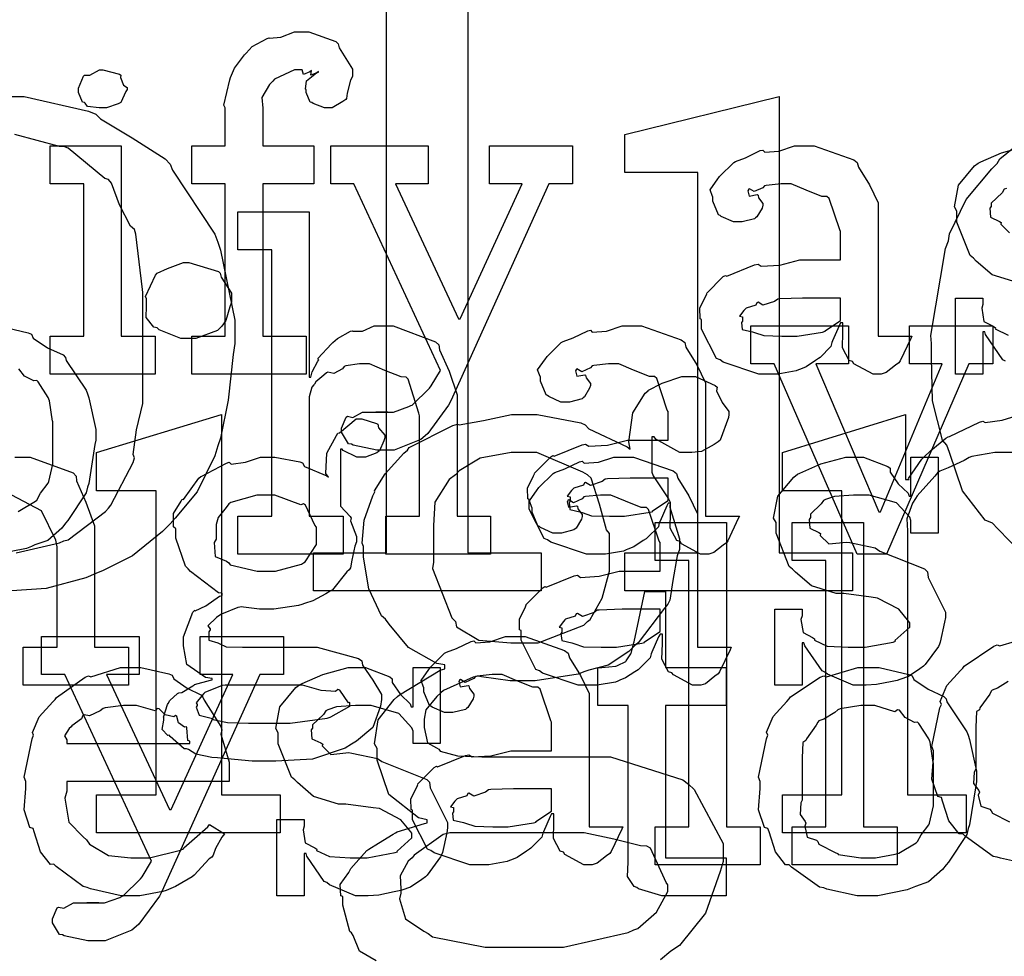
# Model space of a CAD drawing. Extents: x 0 to 8.5, y 0 to 11.
# Tile 92 of 256: x 4.674 to 5.033, y 3.407 to 3.749. Entities that reach past the tile are written whole.
import ezdxf

# ---------------------------------------------------------------- set-up
doc = ezdxf.new("R2010")
doc.units = 0
doc.layers.get('0').update_dxf_attribs({"linetype": 'CONTINUOUS'})

msp = doc.modelspace()

# ---------------------------------------------------------------- linework, layer by layer
at = {"color": 0}
for points in [[(4.78097, 3.55453), (4.80767, 3.55453), (4.80767, 3.77675), (4.78097, 3.77675), (4.78097, 3.79064), (4.8374, 3.80453), (4.8374, 3.55453), (4.8641, 3.55453), (4.8641, 3.54064), (4.78097, 3.54064), (4.78097, 3.55453)], [(4.7366, 3.63368), (4.74875, 3.63368), (4.74875, 3.68924), (4.7366, 3.68924), (4.7366, 3.70313), (4.74875, 3.70313), (4.74875, 3.71701), (4.74826, 3.71804), (4.75038, 3.72726), (4.75071, 3.72808), (4.75071, 3.72808), (4.75217, 3.73156), (4.75575, 3.73639), (4.75635, 3.73699), (4.75635, 3.73699), (4.75857, 3.73947), (4.764, 3.74229), (4.76481, 3.74262), (4.76486, 3.74246), (4.76899, 3.74278), (4.77399, 3.74479), (4.77567, 3.74479), (4.77924, 3.74479), (4.78911, 3.74121), (4.78999, 3.74046), (4.79036, 3.73899), (4.79519, 3.73118), (4.79519, 3.72851), (4.79449, 3.72711), (4.79324, 3.72239), (4.79308, 3.72049), (4.79281, 3.72006), (4.79172, 3.71929), (4.78782, 3.71701), (4.78651, 3.71701), (4.785, 3.71701), (4.78082, 3.71864), (4.78043, 3.71897), (4.77974, 3.71907), (4.77826, 3.7226), (4.77826, 3.72374), (4.77806, 3.72385), (4.77843, 3.72689), (4.78207, 3.72982), (4.78282, 3.73004), (4.78282, 3.73025), (4.78222, 3.72982), (4.78006, 3.72894), (4.78022, 3.73068), (4.78022, 3.73068), (4.77968, 3.73014), (4.77735, 3.72917), (4.77686, 3.7309), (4.77675, 3.7309), (4.77408, 3.7309), (4.76671, 3.72749), (4.76611, 3.72678), (4.76486, 3.72553), (4.76215, 3.72081), (4.76243, 3.71685), (4.76243, 3.7155), (4.76243, 3.70313), (4.78108, 3.70313), (4.78108, 3.68924), (4.76243, 3.68924), (4.76243, 3.63368), (4.77826, 3.63368), (4.77826, 3.61979), (4.7366, 3.61979), (4.7366, 3.63368)], [(4.70404, 3.71701), (4.70264, 3.71701), (4.69846, 3.7175), (4.69764, 3.71869), (4.69732, 3.71897), (4.69656, 3.71913), (4.69515, 3.7226), (4.69515, 3.72374), (4.69515, 3.72418), (4.69515, 3.72418), (4.69694, 3.72863), (4.69732, 3.72894), (4.69732, 3.72894), (4.69928, 3.72894), (4.70285, 3.7309), (4.70404, 3.7309), (4.70404, 3.7309), (4.71018, 3.72928), (4.71056, 3.72894), (4.71044, 3.72808), (4.71153, 3.72526), (4.71294, 3.72444), (4.71294, 3.72418), (4.71294, 3.72374), (4.7124, 3.72299), (4.71121, 3.72032), (4.71078, 3.71918), (4.71056, 3.71897), (4.70964, 3.71847), (4.7054, 3.71701), (4.70404, 3.71701)], [(4.89469, 3.55453), (4.92139, 3.55453), (4.92139, 3.69342), (4.89469, 3.69342), (4.89469, 3.70731), (4.95111, 3.72119), (4.95111, 3.55453), (4.97781, 3.55453), (4.97781, 3.54064), (4.89469, 3.54064), (4.89469, 3.55453)], [(4.68474, 3.63368), (4.6971, 3.63368), (4.6971, 3.68924), (4.68474, 3.68924), (4.68474, 3.70313), (4.71078, 3.70313), (4.71078, 3.63368), (4.72314, 3.63368), (4.72314, 3.61979), (4.68474, 3.61979), (4.68474, 3.63368)], [(4.80724, 3.59201), (4.80414, 3.59201), (4.79551, 3.59386), (4.79486, 3.59418), (4.79372, 3.59435), (4.79118, 3.59864), (4.79118, 3.60004), (4.79118, 3.60004), (4.79297, 3.60411), (4.79335, 3.60439), (4.79335, 3.60439), (4.79536, 3.604), (4.79889, 3.6059), (4.80007, 3.6059), (4.80007, 3.6059), (4.80447, 3.6059), (4.80593, 3.6059), (4.80593, 3.6059), (4.80811, 3.6059), (4.80811, 3.6059), (4.80772, 3.6059), (4.80686, 3.6059), (4.80658, 3.6059), (4.80588, 3.6059), (4.80425, 3.6059), (4.80376, 3.6059), (4.80485, 3.6059), (4.80729, 3.6059), (4.80811, 3.6059), (4.81022, 3.6059), (4.81586, 3.60792), (4.81657, 3.60829), (4.81706, 3.60846), (4.8234, 3.61464), (4.82394, 3.61546), (4.82742, 3.6211), (4.79574, 3.68924), (4.78728, 3.68924), (4.78728, 3.70313), (4.82286, 3.70313), (4.82286, 3.68924), (4.81093, 3.68924), (4.83393, 3.63997), (4.83458, 3.63997), (4.85715, 3.68924), (4.84521, 3.68924), (4.84521, 3.70313), (4.8756, 3.70313), (4.8756, 3.68924), (4.86692, 3.68924), (4.83111, 3.61003), (4.83029, 3.6084), (4.82275, 3.5981), (4.82178, 3.59722), (4.82021, 3.59592), (4.81044, 3.59201), (4.80724, 3.59201)], [(4.94835, 3.61979), (4.94363, 3.61979), (4.93061, 3.62414), (4.92947, 3.625), (4.92822, 3.62549), (4.92275, 3.63624), (4.92275, 3.63976), (4.92219, 3.64003), (4.92215, 3.64393), (4.92437, 3.64844), (4.92469, 3.64908), (4.92458, 3.64919), (4.93067, 3.65539), (4.93143, 3.65582), (4.93192, 3.6556), (4.94211, 3.65972), (4.94336, 3.65994), (4.9445, 3.65918), (4.95133, 3.65956), (4.95865, 3.66146), (4.96115, 3.66146), (4.97353, 3.66146), (4.97353, 3.67188), (4.97319, 3.67242), (4.96935, 3.68397), (4.96853, 3.68468), (4.96669, 3.68468), (4.96089, 3.68696), (4.95551, 3.68924), (4.95378, 3.68924), (4.95176, 3.68924), (4.94635, 3.68869), (4.94575, 3.68858), (4.9451, 3.68782), (4.94194, 3.68642), (4.94021, 3.68744), (4.93989, 3.68728), (4.93989, 3.68707), (4.93961, 3.68674), (4.94015, 3.68479), (4.94303, 3.68533), (4.94336, 3.68511), (4.94353, 3.68419), (4.9451, 3.68213), (4.9451, 3.68143), (4.94482, 3.68044), (4.94293, 3.67719), (4.94249, 3.67686), (4.94206, 3.67649), (4.9375, 3.67535), (4.93599, 3.67535), (4.93435, 3.67535), (4.9299, 3.67736), (4.92947, 3.67774), (4.92893, 3.67796), (4.92686, 3.683), (4.92686, 3.68468), (4.92671, 3.68468), (4.92583, 3.68712), (4.92865, 3.69108), (4.92904, 3.69162), (4.92931, 3.692), (4.93446, 3.69706), (4.93511, 3.69749), (4.93511, 3.69743), (4.93881, 3.69879), (4.94412, 3.70139), (4.9451, 3.70161), (4.94581, 3.70085), (4.95101, 3.70122), (4.95665, 3.70313), (4.95856, 3.70313), (4.96382, 3.70313), (4.97831, 3.69808), (4.9796, 3.69706), (4.98004, 3.69542), (4.98406, 3.68892), (4.98719, 3.68235), (4.98719, 3.68012), (4.98719, 3.63368), (4.99957, 3.63368), (4.99914, 3.63276), (4.99528, 3.62462), (4.99479, 3.62392), (4.9936, 3.6231), (4.99018, 3.62033), (4.98839, 3.61979), (4.98785, 3.61979), (4.98535, 3.61979), (4.9784, 3.62358), (4.97786, 3.62435), (4.97667, 3.62472), (4.97424, 3.62935), (4.97439, 3.63504), (4.97439, 3.63693), (4.97439, 3.63846), (4.97353, 3.63846), (4.97299, 3.63747), (4.9706, 3.63189), (4.97026, 3.63129), (4.96994, 3.62983), (4.96599, 3.62587), (4.9655, 3.62543), (4.96436, 3.62472), (4.96094, 3.6225), (4.95882, 3.62158), (4.95811, 3.62131), (4.95725, 3.62093), (4.95057, 3.61979), (4.94835, 3.61979)], [(4.75336, 3.56793), (4.76574, 3.56793), (4.76574, 3.66515), (4.75336, 3.66515), (4.75336, 3.67904), (4.7794, 3.67904), (4.7794, 3.61871), (4.78006, 3.61871), (4.78006, 3.61871), (4.78054, 3.62067), (4.78256, 3.62446), (4.78288, 3.625), (4.78261, 3.62549), (4.78754, 3.63086), (4.78808, 3.63129), (4.78808, 3.63129), (4.78976, 3.63282), (4.79454, 3.63542), (4.79525, 3.63564), (4.79531, 3.63542), (4.79883, 3.63542), (4.80311, 3.63737), (4.80458, 3.63737), (4.81011, 3.63737), (4.82557, 3.63162), (4.82671, 3.63043), (4.82699, 3.62869), (4.83051, 3.62082), (4.83344, 3.61225), (4.83344, 3.60938), (4.83344, 3.56793), (4.8456, 3.56793), (4.8456, 3.55404), (4.8074, 3.55404), (4.8074, 3.56793), (4.81976, 3.56793), (4.81976, 3.6046), (4.8195, 3.60547), (4.8156, 3.61794), (4.81478, 3.61871), (4.81299, 3.61876), (4.80707, 3.62115), (4.80143, 3.62349), (4.79958, 3.62349), (4.79775, 3.62349), (4.79281, 3.62278), (4.79221, 3.62261), (4.79156, 3.62175), (4.78842, 3.62007), (4.78618, 3.6205), (4.78569, 3.62022), (4.78472, 3.61942), (4.78179, 3.61697), (4.78131, 3.61615), (4.78114, 3.61589), (4.78033, 3.61496), (4.7794, 3.61143), (4.7794, 3.61025), (4.7794, 3.56793), (4.79178, 3.56793), (4.79178, 3.55404), (4.75336, 3.55404), (4.75336, 3.56793)], [(4.7354, 3.63276), (4.73253, 3.63276), (4.72456, 3.63601), (4.7239, 3.63667), (4.72271, 3.63693), (4.71983, 3.64046), (4.72, 3.64464), (4.72, 3.646), (4.72, 3.64729), (4.71957, 3.64817), (4.72325, 3.65597), (4.7239, 3.65663), (4.7239, 3.65663), (4.7276, 3.65831), (4.73346, 3.66054), (4.7354, 3.66054), (4.7354, 3.66054), (4.74625, 3.65728), (4.7469, 3.65663), (4.74724, 3.65517), (4.75103, 3.64931), (4.75103, 3.64729), (4.75103, 3.646), (4.75043, 3.64437), (4.74892, 3.63932), (4.74744, 3.63726), (4.7469, 3.63667), (4.74588, 3.63569), (4.73801, 3.63276), (4.7354, 3.63276)], [(4.95421, 3.63368), (4.95763, 3.63368), (4.9669, 3.63514), (4.96789, 3.63542), (4.96783, 3.63558), (4.97353, 3.63938), (4.97353, 3.64063), (4.97353, 3.64757), (4.96268, 3.64757), (4.95964, 3.64757), (4.95133, 3.64725), (4.95053, 3.64714), (4.94943, 3.64626), (4.94515, 3.64492), (4.94336, 3.646), (4.94293, 3.64583), (4.94254, 3.64501), (4.93901, 3.64388), (4.93881, 3.64367), (4.93821, 3.64307), (4.93664, 3.641), (4.93772, 3.64074), (4.93772, 3.64063), (4.93772, 3.63911), (4.93733, 3.63867), (4.93761, 3.63607), (4.94129, 3.63525), (4.94206, 3.63499), (4.94206, 3.63499), (4.94553, 3.63385), (4.95204, 3.63368), (4.95421, 3.63368)], [(4.88536, 3.55404), (4.88064, 3.55404), (4.86762, 3.55838), (4.86649, 3.55925), (4.86524, 3.55974), (4.85975, 3.57047), (4.85975, 3.574), (4.85921, 3.57428), (4.85915, 3.57818), (4.86139, 3.58268), (4.86171, 3.58333), (4.8616, 3.58344), (4.86768, 3.58963), (4.86843, 3.59006), (4.86893, 3.58985), (4.87912, 3.59397), (4.88037, 3.59418), (4.88151, 3.59343), (4.88835, 3.59381), (4.89567, 3.59571), (4.89817, 3.59571), (4.91054, 3.59571), (4.91054, 3.60612), (4.91021, 3.60667), (4.90636, 3.61822), (4.90554, 3.61893), (4.90369, 3.61893), (4.89789, 3.62121), (4.89253, 3.62349), (4.89079, 3.62349), (4.88878, 3.62349), (4.88336, 3.62294), (4.88276, 3.62283), (4.88211, 3.62207), (4.87896, 3.62067), (4.87722, 3.62169), (4.8769, 3.62153), (4.8769, 3.62131), (4.87663, 3.62099), (4.87717, 3.61903), (4.88004, 3.61957), (4.88037, 3.61936), (4.88053, 3.61843), (4.88211, 3.61637), (4.88211, 3.61567), (4.88183, 3.61469), (4.87993, 3.61143), (4.8795, 3.61111), (4.87907, 3.61074), (4.87451, 3.6096), (4.87299, 3.6096), (4.87136, 3.6096), (4.86692, 3.6116), (4.86649, 3.61199), (4.86594, 3.61219), (4.86388, 3.61724), (4.86388, 3.61893), (4.86372, 3.61893), (4.86285, 3.62136), (4.86567, 3.62532), (4.86604, 3.62587), (4.86632, 3.62625), (4.87147, 3.63129), (4.87213, 3.63172), (4.87213, 3.63167), (4.87582, 3.63303), (4.88113, 3.63564), (4.88211, 3.63585), (4.88282, 3.6351), (4.88803, 3.63547), (4.89367, 3.63737), (4.89556, 3.63737), (4.90082, 3.63737), (4.91531, 3.63232), (4.91661, 3.63129), (4.91704, 3.62967), (4.92106, 3.62315), (4.92421, 3.6166), (4.92421, 3.61436), (4.92421, 3.56793), (4.93658, 3.56793), (4.93614, 3.567), (4.93229, 3.55886), (4.93181, 3.55817), (4.93061, 3.55735), (4.92719, 3.55458), (4.9254, 3.55404), (4.92486, 3.55404), (4.92236, 3.55404), (4.91542, 3.55783), (4.91488, 3.5586), (4.91368, 3.55897), (4.91124, 3.56358), (4.9114, 3.56928), (4.9114, 3.57118), (4.9114, 3.57269), (4.91054, 3.57269), (4.91, 3.57172), (4.90761, 3.56614), (4.90728, 3.56554), (4.90696, 3.56407), (4.903, 3.56011), (4.9025, 3.55968), (4.90136, 3.55897), (4.89794, 3.55675), (4.89583, 3.55583), (4.89513, 3.55556), (4.89426, 3.55518), (4.88758, 3.55404), (4.88536, 3.55404)], [(4.94922, 3.62349), (4.94075, 3.62349), (4.94075, 3.63737), (4.97635, 3.63737), (4.97635, 3.62349), (4.96442, 3.62349), (4.98742, 3.56944), (4.98807, 3.56944), (5.01064, 3.62349), (4.99869, 3.62349), (4.99869, 3.63737), (5.02908, 3.63737), (5.02908, 3.62349), (5.0204, 3.62349), (4.99024, 3.55404), (4.9796, 3.55404), (4.94922, 3.62349)], [(4.70176, 3.4661), (4.72347, 3.4661), (4.72347, 3.57721), (4.70176, 3.57721), (4.70176, 3.5911), (4.74735, 3.60499), (4.74735, 3.4661), (4.76882, 3.4661), (4.76882, 3.45221), (4.70176, 3.45221), (4.70176, 3.4661)], [(4.76281, 3.4784), (4.75857, 3.4784), (4.74701, 3.47949), (4.74588, 3.47971), (4.74387, 3.47982), (4.73796, 3.48096), (4.73529, 3.48264), (4.7346, 3.48296), (4.73372, 3.48292), (4.72863, 3.48747), (4.72831, 3.48796), (4.72781, 3.48785), (4.72569, 3.48996), (4.72635, 3.49337), (4.72635, 3.49447), (4.72618, 3.49451), (4.7276, 3.49908), (4.72786, 3.49946), (4.72786, 3.49946), (4.72846, 3.50065), (4.73133, 3.5031), (4.73178, 3.50336), (4.73178, 3.50336), (4.73286, 3.50347), (4.73687, 3.50597), (4.73742, 3.50618), (4.73757, 3.5064), (4.74338, 3.50803), (4.74393, 3.50814), (4.74393, 3.50857), (4.74149, 3.50896), (4.73469, 3.51372), (4.73351, 3.52061), (4.73351, 3.52289), (4.73346, 3.52382), (4.73693, 3.53288), (4.73763, 3.53353), (4.73774, 3.53336), (4.74169, 3.53515), (4.74664, 3.53874), (4.74761, 3.53896), (4.74761, 3.53982), (4.74625, 3.53988), (4.736, 3.54775), (4.73525, 3.54872), (4.73426, 3.54969), (4.73068, 3.5599), (4.73068, 3.56326), (4.72987, 3.56401), (4.72982, 3.56885), (4.73264, 3.57335), (4.73307, 3.57411), (4.73346, 3.57394), (4.73904, 3.58182), (4.73981, 3.58236), (4.73996, 3.58242), (4.74924, 3.58729), (4.75022, 3.58757), (4.75092, 3.58692), (4.75613, 3.58757), (4.76161, 3.58951), (4.76346, 3.58951), (4.76682, 3.58951), (4.77593, 3.58772), (4.77692, 3.58735), (4.77767, 3.58604), (4.78581, 3.58268), (4.78646, 3.58214), (4.78549, 3.58344), (4.78581, 3.59088), (4.78933, 3.59739), (4.78993, 3.59819), (4.79042, 3.59836), (4.79656, 3.6034), (4.79861, 3.6034), (4.79861, 3.6034), (4.80404, 3.60178), (4.80447, 3.60146), (4.80474, 3.60021), (4.80707, 3.59744), (4.80707, 3.59646), (4.80669, 3.59538), (4.80507, 3.59179), (4.80469, 3.59147), (4.80414, 3.59099), (4.79997, 3.58951), (4.79861, 3.58951), (4.79682, 3.58951), (4.79183, 3.5919), (4.79144, 3.59233), (4.79081, 3.59233), (4.79081, 3.57281), (4.7909, 3.57156), (4.79438, 3.56776), (4.79471, 3.56717), (4.79449, 3.56619), (4.79665, 3.56044), (4.79665, 3.55849), (4.79606, 3.55692), (4.79497, 3.55181), (4.79449, 3.54904), (4.79406, 3.54829), (4.79318, 3.54753), (4.78787, 3.54101), (4.78711, 3.54047), (4.78554, 3.53956), (4.78076, 3.53694), (4.77767, 3.53603), (4.77669, 3.53569), (4.7755, 3.53526), (4.76644, 3.53396), (4.76346, 3.53396), (4.76129, 3.53396), (4.75543, 3.53472), (4.75478, 3.53483), (4.75336, 3.53461), (4.74735, 3.53217), (4.74675, 3.53179), (4.74561, 3.53093), (4.7424, 3.52789), (4.74328, 3.52675), (4.74328, 3.52636), (4.74274, 3.52572), (4.74278, 3.52257), (4.74599, 3.52165), (4.74653, 3.52138), (4.74653, 3.52138), (4.74908, 3.52024), (4.7551, 3.52007), (4.75717, 3.52007), (4.77692, 3.52007), (4.78233, 3.52007), (4.79742, 3.51594), (4.79861, 3.51508), (4.79893, 3.51351), (4.80268, 3.50797), (4.80578, 3.50276), (4.80578, 3.50097), (4.8055, 3.49858), (4.80263, 3.49078), (4.79671, 3.48574), (4.79492, 3.48469), (4.79258, 3.48313), (4.78065, 3.47922), (4.76725, 3.4784), (4.76281, 3.4784)], [(4.85699, 3.52165), (4.86301, 3.52165), (4.87972, 3.52815), (4.88108, 3.52946), (4.882, 3.53017), (4.88644, 3.53792), (4.88911, 3.54785), (4.88911, 3.55117), (4.88911, 3.56158), (4.88803, 3.56288), (4.88547, 3.57226), (4.88238, 3.58176), (4.88108, 3.58306), (4.87935, 3.58393), (4.86257, 3.5911), (4.85699, 3.5911), (4.85319, 3.5911), (4.84185, 3.58908), (4.83421, 3.58442), (4.8329, 3.58306), (4.83051, 3.58128), (4.82531, 3.57308), (4.82487, 3.56446), (4.82487, 3.56158), (4.82487, 3.55117), (4.82449, 3.54878), (4.83154, 3.53082), (4.8329, 3.52946), (4.83322, 3.5275), (4.84136, 3.52262), (4.85308, 3.52165), (4.85699, 3.52165)], [(4.88238, 3.50618), (4.87765, 3.50618), (4.86464, 3.51053), (4.8635, 3.51139), (4.86225, 3.51187), (4.85678, 3.52262), (4.85678, 3.52615), (4.85622, 3.52642), (4.85618, 3.53033), (4.8584, 3.53483), (4.85872, 3.53549), (4.85861, 3.5356), (4.86469, 3.54178), (4.86546, 3.54221), (4.86594, 3.54199), (4.87614, 3.54611), (4.87739, 3.54633), (4.87853, 3.54557), (4.88536, 3.54596), (4.89268, 3.54785), (4.89518, 3.54785), (4.90756, 3.54785), (4.90756, 3.55826), (4.90722, 3.55881), (4.90338, 3.57036), (4.90256, 3.57107), (4.90072, 3.57107), (4.89492, 3.57335), (4.88954, 3.57563), (4.88781, 3.57563), (4.88579, 3.57563), (4.88037, 3.57508), (4.87978, 3.57497), (4.87912, 3.57422), (4.87597, 3.57281), (4.87424, 3.57383), (4.87392, 3.57368), (4.87392, 3.57346), (4.87364, 3.57314), (4.87418, 3.57118), (4.87706, 3.57172), (4.87739, 3.5715), (4.87756, 3.57058), (4.87912, 3.56853), (4.87912, 3.56782), (4.87885, 3.56685), (4.87696, 3.56358), (4.87651, 3.56326), (4.87608, 3.56288), (4.87153, 3.56174), (4.87001, 3.56174), (4.86838, 3.56174), (4.86393, 3.56375), (4.8635, 3.56413), (4.86296, 3.56435), (4.86089, 3.56939), (4.86089, 3.57107), (4.86074, 3.57107), (4.85986, 3.57351), (4.86268, 3.57747), (4.86307, 3.57801), (4.86333, 3.5784), (4.86849, 3.58344), (4.86914, 3.58388), (4.86914, 3.58382), (4.87283, 3.58518), (4.87815, 3.58778), (4.87912, 3.588), (4.87983, 3.58724), (4.88504, 3.58762), (4.89068, 3.58951), (4.89258, 3.58951), (4.89785, 3.58951), (4.91233, 3.58447), (4.91363, 3.58344), (4.91407, 3.58182), (4.91808, 3.57531), (4.92122, 3.56874), (4.92122, 3.56651), (4.92122, 3.52007), (4.9336, 3.52007), (4.93317, 3.51915), (4.92931, 3.51101), (4.92882, 3.51031), (4.92763, 3.5095), (4.92421, 3.50672), (4.92242, 3.50618), (4.92188, 3.50618), (4.91938, 3.50618), (4.91243, 3.50999), (4.91189, 3.51074), (4.91069, 3.51112), (4.90826, 3.51574), (4.90842, 3.52143), (4.90842, 3.52333), (4.90842, 3.52485), (4.90756, 3.52485), (4.90701, 3.52387), (4.90462, 3.51828), (4.90429, 3.51768), (4.90397, 3.51622), (4.90001, 3.51226), (4.89953, 3.51183), (4.89839, 3.51112), (4.89497, 3.5089), (4.89285, 3.50797), (4.89214, 3.50771), (4.89128, 3.50732), (4.8846, 3.50618), (4.88238, 3.50618)], [(4.98161, 3.50618), (4.97814, 3.50618), (4.96869, 3.51019), (4.96772, 3.51096), (4.96674, 3.51139), (4.96044, 3.52061), (4.96013, 3.5216), (4.95947, 3.5216), (4.95947, 3.50618), (4.94949, 3.50618), (4.94949, 3.53396), (4.95947, 3.53396), (4.95947, 3.53157), (4.95904, 3.53022), (4.95979, 3.52544), (4.96326, 3.52365), (4.96403, 3.52311), (4.96392, 3.52268), (4.96864, 3.52046), (4.97624, 3.52007), (4.97879, 3.52007), (4.98247, 3.52007), (4.99268, 3.52192), (4.99354, 3.52225), (4.99338, 3.52246), (4.99875, 3.52735), (4.99875, 3.52897), (4.99843, 3.52946), (4.99474, 3.5339), (4.98699, 3.53797), (4.98465, 3.53831), (4.97467, 3.53961), (4.97194, 3.53961), (4.96283, 3.54243), (4.95703, 3.54747), (4.956, 3.5485), (4.95475, 3.54953), (4.94993, 3.56164), (4.94993, 3.56565), (4.94906, 3.56722), (4.95057, 3.57519), (4.95643, 3.58219), (4.95774, 3.58322), (4.95865, 3.58365), (4.96625, 3.58703), (4.97547, 3.58951), (4.97857, 3.58951), (4.98182, 3.58951), (4.99072, 3.5861), (4.9916, 3.58539), (4.9916, 3.58399), (4.99457, 3.57969), (4.99821, 3.57628), (4.99854, 3.57519), (4.99918, 3.57519), (4.99918, 3.58951), (5.00917, 3.58951), (5.00917, 3.56174), (4.99918, 3.56174), (4.99918, 3.56629), (4.99881, 3.56749), (4.99397, 3.57275), (4.98389, 3.57563), (4.98053, 3.57563), (4.97819, 3.57563), (4.97131, 3.57514), (4.96804, 3.574), (4.96729, 3.57368), (4.96647, 3.57238), (4.96251, 3.56863), (4.96251, 3.56739), (4.96203, 3.56674), (4.96224, 3.56347), (4.96556, 3.56196), (4.96619, 3.56153), (4.96599, 3.56087), (4.96918, 3.55778), (4.97569, 3.55843), (4.97683, 3.55826), (4.98617, 3.55632), (4.98785, 3.55518), (5.00418, 3.54867), (5.00526, 3.54764), (5.00549, 3.54551), (5.00885, 3.53874), (5.01178, 3.53288), (5.01178, 3.53093), (5.0115, 3.52919), (5.00993, 3.52192), (5.0096, 3.52115), (5.00922, 3.52035), (5.00439, 3.51372), (5.00375, 3.51313), (5.00244, 3.5121), (4.99826, 3.50933), (4.99511, 3.50825), (4.99419, 3.50792), (4.99229, 3.50754), (4.98665, 3.5064), (4.98286, 3.50618), (4.98161, 3.50618)], [(4.89122, 3.56793), (4.89464, 3.56793), (4.90392, 3.56939), (4.90489, 3.56967), (4.90483, 3.56982), (4.91054, 3.57362), (4.91054, 3.57487), (4.91054, 3.58182), (4.89968, 3.58182), (4.89665, 3.58182), (4.88835, 3.58149), (4.88753, 3.58138), (4.88644, 3.58051), (4.88217, 3.57915), (4.88037, 3.58024), (4.87993, 3.58008), (4.87956, 3.57926), (4.87603, 3.57813), (4.87582, 3.5779), (4.87522, 3.57731), (4.87364, 3.57525), (4.87472, 3.57497), (4.87472, 3.57487), (4.87472, 3.57335), (4.87435, 3.57292), (4.87462, 3.57032), (4.87831, 3.5695), (4.87907, 3.56922), (4.87907, 3.56922), (4.88254, 3.56808), (4.88906, 3.56793), (4.89122, 3.56793)], [(4.76367, 3.54785), (4.76708, 3.54785), (4.77658, 3.5504), (4.77735, 3.55089), (4.77789, 3.55122), (4.78212, 3.55751), (4.78212, 3.55957), (4.78212, 3.56392), (4.78147, 3.56467), (4.7781, 3.57189), (4.77735, 3.57238), (4.77636, 3.57206), (4.76682, 3.57563), (4.76367, 3.57563), (4.76025, 3.57563), (4.75076, 3.57292), (4.75, 3.57238), (4.74908, 3.57113), (4.74615, 3.56743), (4.74544, 3.56483), (4.74544, 3.56392), (4.74544, 3.55957), (4.74474, 3.55832), (4.74501, 3.55322), (4.74924, 3.55143), (4.75, 3.55089), (4.75049, 3.55012), (4.76036, 3.54785), (4.76367, 3.54785)], [(4.90576, 3.45449), (4.91813, 3.45449), (4.91813, 3.55171), (4.90576, 3.55171), (4.90576, 3.5656), (4.93181, 3.5656), (4.93181, 3.45449), (4.94417, 3.45449), (4.94417, 3.4406), (4.90576, 3.4406), (4.90576, 3.45449)], [(4.95578, 3.45449), (4.96815, 3.45449), (4.96815, 3.55171), (4.95578, 3.55171), (4.95578, 3.5656), (4.98182, 3.5656), (4.98182, 3.45449), (4.99419, 3.45449), (4.99419, 3.4406), (4.95578, 3.4406), (4.95578, 3.45449)], [(4.91129, 3.42931), (4.90826, 3.42931), (4.89968, 3.43186), (4.89914, 3.43235), (4.89811, 3.43261), (4.89572, 3.43631), (4.89589, 3.44151), (4.89589, 3.44319), (4.89589, 3.49875), (4.88482, 3.49875), (4.88482, 3.51264), (4.88633, 3.51264), (4.88633, 3.51264), (4.89144, 3.51318), (4.89176, 3.51329), (4.89208, 3.51335), (4.89501, 3.51486), (4.89524, 3.51503), (4.89524, 3.51503), (4.89686, 3.51758), (4.89697, 3.51785), (4.89697, 3.51785), (4.89794, 3.5216), (4.89806, 3.52197), (4.90196, 3.54042), (4.90956, 3.54042), (4.90956, 3.51264), (4.93169, 3.51264), (4.93169, 3.49875), (4.90956, 3.49875), (4.90956, 3.44319), (4.93169, 3.44319), (4.93169, 3.42931), (4.93072, 3.42931), (4.9285, 3.42931), (4.92779, 3.42931), (4.92654, 3.42931), (4.92372, 3.42931), (4.92279, 3.42931), (4.92139, 3.42931), (4.91818, 3.42931), (4.91715, 3.42931), (4.91569, 3.42931), (4.91238, 3.42931), (4.91129, 3.42931)], [(4.88824, 3.52007), (4.89165, 3.52007), (4.90093, 3.52154), (4.90192, 3.52181), (4.90186, 3.52197), (4.90756, 3.52576), (4.90756, 3.52701), (4.90756, 3.53396), (4.89671, 3.53396), (4.89367, 3.53396), (4.88536, 3.53364), (4.88456, 3.53353), (4.88346, 3.53267), (4.87918, 3.53131), (4.87739, 3.53239), (4.87696, 3.53222), (4.87657, 3.53142), (4.87304, 3.53028), (4.87283, 3.53006), (4.87224, 3.52946), (4.87067, 3.5274), (4.87175, 3.52713), (4.87175, 3.52701), (4.87175, 3.5255), (4.87136, 3.52507), (4.87164, 3.52246), (4.87532, 3.52165), (4.87608, 3.52138), (4.87608, 3.52138), (4.87956, 3.52024), (4.88607, 3.52007), (4.88824, 3.52007)], [(4.70167, 3.41282), (4.69857, 3.41282), (4.68994, 3.41465), (4.68929, 3.41499), (4.68815, 3.41515), (4.6856, 3.41943), (4.6856, 3.42085), (4.6856, 3.42085), (4.68739, 3.42492), (4.68778, 3.42518), (4.68778, 3.42518), (4.68978, 3.42481), (4.69331, 3.42671), (4.6945, 3.42671), (4.6945, 3.42671), (4.69889, 3.42671), (4.70036, 3.42671), (4.70036, 3.42671), (4.70253, 3.42671), (4.70253, 3.42671), (4.70215, 3.42671), (4.70128, 3.42671), (4.70101, 3.42671), (4.70031, 3.42671), (4.69868, 3.42671), (4.69819, 3.42671), (4.69928, 3.42671), (4.70171, 3.42671), (4.70253, 3.42671), (4.70464, 3.42671), (4.71029, 3.42871), (4.71099, 3.4291), (4.71149, 3.42925), (4.71783, 3.43544), (4.71837, 3.43625), (4.72185, 3.44189), (4.69015, 3.51004), (4.68169, 3.51004), (4.68169, 3.52393), (4.71729, 3.52393), (4.71729, 3.51004), (4.70535, 3.51004), (4.72835, 3.46078), (4.729, 3.46078), (4.75157, 3.51004), (4.73964, 3.51004), (4.73964, 3.52393), (4.77001, 3.52393), (4.77001, 3.51004), (4.76133, 3.51004), (4.72553, 3.43083), (4.72472, 3.42919), (4.71718, 3.41889), (4.71619, 3.41803), (4.71463, 3.41672), (4.70486, 3.41282), (4.70167, 3.41282)], [(4.84278, 3.4406), (4.83806, 3.4406), (4.82503, 3.44493), (4.82389, 3.44581), (4.82264, 3.44629), (4.81717, 3.45703), (4.81717, 3.46056), (4.81662, 3.46083), (4.81657, 3.46474), (4.81879, 3.46924), (4.81912, 3.46989), (4.81901, 3.47), (4.82508, 3.47618), (4.82585, 3.47661), (4.82633, 3.4764), (4.83653, 3.48053), (4.83778, 3.48074), (4.83892, 3.47999), (4.84576, 3.48036), (4.85308, 3.48226), (4.85558, 3.48226), (4.86794, 3.48226), (4.86794, 3.49268), (4.86762, 3.49322), (4.86376, 3.50478), (4.86296, 3.50549), (4.86111, 3.50549), (4.85531, 3.50776), (4.84993, 3.51004), (4.84819, 3.51004), (4.84619, 3.51004), (4.84076, 3.5095), (4.84017, 3.50939), (4.83951, 3.50863), (4.83637, 3.50722), (4.83464, 3.50825), (4.83431, 3.50808), (4.83431, 3.50786), (4.83404, 3.50754), (4.83458, 3.50558), (4.83746, 3.50612), (4.83778, 3.50592), (4.83794, 3.50499), (4.83951, 3.50293), (4.83951, 3.50222), (4.83925, 3.50125), (4.83735, 3.49799), (4.83692, 3.49767), (4.83649, 3.49729), (4.83192, 3.49615), (4.8304, 3.49615), (4.82878, 3.49615), (4.82433, 3.49815), (4.82389, 3.49854), (4.82335, 3.49875), (4.82129, 3.50379), (4.82129, 3.50549), (4.82113, 3.50549), (4.82026, 3.50792), (4.82308, 3.51187), (4.82346, 3.51243), (4.82374, 3.51281), (4.82889, 3.51785), (4.82954, 3.51828), (4.82954, 3.51824), (4.83322, 3.51958), (4.83854, 3.52219), (4.83951, 3.5224), (4.84022, 3.52165), (4.84543, 3.52203), (4.85107, 3.52393), (4.85297, 3.52393), (4.85824, 3.52393), (4.87272, 3.51887), (4.87403, 3.51785), (4.87446, 3.51622), (4.87847, 3.50971), (4.88162, 3.50315), (4.88162, 3.50092), (4.88162, 3.45449), (4.89399, 3.45449), (4.89356, 3.45356), (4.88971, 3.44542), (4.88921, 3.44472), (4.88803, 3.4439), (4.8846, 3.44114), (4.88282, 3.4406), (4.88226, 3.4406), (4.87978, 3.4406), (4.87283, 3.44439), (4.87229, 3.44515), (4.8711, 3.44553), (4.86865, 3.45014), (4.86882, 3.45583), (4.86882, 3.45774), (4.86882, 3.45925), (4.86794, 3.45925), (4.8674, 3.45828), (4.86501, 3.45269), (4.86469, 3.4521), (4.86436, 3.45063), (4.8604, 3.44667), (4.85992, 3.44624), (4.85878, 3.44553), (4.85536, 3.44331), (4.85325, 3.44239), (4.85254, 3.44211), (4.85167, 3.44174), (4.845, 3.4406), (4.84278, 3.4406)], [(4.71479, 3.42931), (4.71067, 3.42931), (4.69949, 3.43186), (4.69829, 3.43235), (4.69689, 3.43261), (4.68696, 3.43994), (4.68614, 3.44081), (4.68494, 3.44075), (4.68121, 3.44536), (4.67899, 3.45258), (4.67854, 3.45383), (4.67731, 3.45421), (4.67529, 3.46072), (4.67594, 3.46843), (4.67594, 3.47097), (4.67529, 3.47254), (4.67828, 3.48665), (4.67876, 3.4879), (4.67833, 3.48893), (4.68078, 3.49457), (4.68571, 3.50006), (4.68658, 3.50092), (4.68707, 3.50168), (4.69754, 3.50911), (4.69874, 3.5096), (4.69971, 3.50922), (4.7105, 3.51264), (4.71414, 3.51264), (4.71793, 3.51264), (4.72819, 3.51031), (4.72933, 3.50982), (4.72999, 3.50846), (4.73481, 3.50504), (4.73986, 3.50265), (4.74061, 3.50179), (4.7411, 3.50071), (4.74713, 3.49104), (4.74756, 3.48986), (4.74718, 3.48828), (4.75017, 3.47808), (4.75017, 3.47467), (4.75017, 3.47097), (4.69092, 3.47097), (4.69092, 3.4675), (4.69021, 3.4649), (4.69157, 3.45611), (4.69689, 3.45079), (4.69808, 3.44971), (4.69911, 3.44808), (4.70611, 3.44401), (4.71425, 3.44319), (4.71696, 3.44319), (4.72108, 3.44319), (4.73242, 3.4459), (4.73346, 3.44646), (4.73367, 3.44678), (4.7424, 3.45449), (4.743, 3.45535), (4.74843, 3.45188), (4.74744, 3.45068), (4.74517, 3.4465), (4.74431, 3.44407), (4.74387, 3.44342), (4.74289, 3.44271), (4.73742, 3.43679), (4.73671, 3.43625), (4.73519, 3.43533), (4.73063, 3.43261), (4.72803, 3.43158), (4.72715, 3.43126), (4.72597, 3.43078), (4.71756, 3.42931), (4.71479, 3.42931)], [(4.79975, 3.42931), (4.79628, 3.42931), (4.78683, 3.43332), (4.78586, 3.43408), (4.78489, 3.43451), (4.7786, 3.44374), (4.77826, 3.44472), (4.77761, 3.44472), (4.77761, 3.42931), (4.76764, 3.42931), (4.76764, 3.45708), (4.77761, 3.45708), (4.77761, 3.45469), (4.77718, 3.45335), (4.77794, 3.44857), (4.78142, 3.44678), (4.78217, 3.44624), (4.78207, 3.44581), (4.78678, 3.44358), (4.79438, 3.44319), (4.79693, 3.44319), (4.80062, 3.44319), (4.81082, 3.44504), (4.81168, 3.44536), (4.81153, 3.44558), (4.81689, 3.45047), (4.81689, 3.4521), (4.81657, 3.45258), (4.81288, 3.45703), (4.80512, 3.4611), (4.80279, 3.46143), (4.79281, 3.46272), (4.7901, 3.46272), (4.78097, 3.46556), (4.77518, 3.4706), (4.77414, 3.47163), (4.77289, 3.47265), (4.76807, 3.48475), (4.76807, 3.48876), (4.76719, 3.49035), (4.76872, 3.49832), (4.77458, 3.50532), (4.77588, 3.50635), (4.77681, 3.50678), (4.7844, 3.51014), (4.79362, 3.51264), (4.79671, 3.51264), (4.79997, 3.51264), (4.80886, 3.50922), (4.80974, 3.50851), (4.80974, 3.50711), (4.81272, 3.50282), (4.81635, 3.4994), (4.81668, 3.49832), (4.81733, 3.49832), (4.81733, 3.51264), (4.82731, 3.51264), (4.82731, 3.48486), (4.81733, 3.48486), (4.81733, 3.48942), (4.81694, 3.49061), (4.81212, 3.49588), (4.80203, 3.49875), (4.79867, 3.49875), (4.79633, 3.49875), (4.78944, 3.49826), (4.78618, 3.49713), (4.78543, 3.49681), (4.78461, 3.4955), (4.78065, 3.49175), (4.78065, 3.4905), (4.78017, 3.48986), (4.78039, 3.4866), (4.78369, 3.48508), (4.78435, 3.48465), (4.78413, 3.484), (4.78733, 3.4809), (4.79383, 3.48156), (4.79497, 3.48139), (4.80431, 3.47944), (4.80599, 3.47831), (4.82232, 3.47179), (4.8234, 3.47076), (4.82362, 3.46864), (4.82699, 3.46186), (4.82992, 3.456), (4.82992, 3.45404), (4.82964, 3.45231), (4.82807, 3.44504), (4.82775, 3.44428), (4.82736, 3.44347), (4.82254, 3.43685), (4.82189, 3.43625), (4.82058, 3.43522), (4.8164, 3.43246), (4.81326, 3.43138), (4.81233, 3.43104), (4.81044, 3.43067), (4.80479, 3.42953), (4.801, 3.42931), (4.79975, 3.42931)], [(4.98361, 3.42931), (4.97954, 3.42931), (4.96853, 3.43169), (4.96733, 3.43213), (4.96582, 3.4324), (4.95562, 3.43972), (4.95475, 3.4406), (4.95344, 3.4406), (4.94971, 3.44532), (4.94738, 3.45258), (4.94694, 3.45383), (4.94569, 3.45421), (4.94347, 3.46061), (4.94412, 3.46843), (4.94412, 3.47097), (4.94347, 3.47254), (4.94646, 3.48665), (4.94694, 3.4879), (4.9465, 3.48899), (4.94894, 3.49474), (4.95389, 3.50028), (4.95475, 3.50114), (4.95524, 3.5019), (4.9661, 3.50917), (4.96733, 3.5096), (4.96832, 3.50922), (4.97976, 3.51264), (4.98361, 3.51264), (4.98763, 3.51264), (4.99843, 3.51014), (4.99968, 3.5096), (5.00028, 3.50825), (5.00549, 3.50472), (5.01118, 3.50211), (5.01204, 3.50114), (5.01237, 3.50006), (5.01958, 3.48921), (5.02007, 3.4879), (5.02056, 3.48639), (5.02311, 3.47483), (5.02311, 3.47097), (5.02285, 3.4694), (5.02056, 3.45514), (5.02007, 3.45383), (5.01958, 3.45171), (5.01292, 3.44157), (5.01204, 3.4406), (5.01074, 3.43886), (5.00564, 3.43435), (5.00087, 3.43267), (4.99968, 3.43213), (4.99778, 3.43143), (4.98714, 3.42931), (4.98361, 3.42931)], [(4.7385, 3.49881), (4.73817, 3.49815), (4.73921, 3.49522), (4.74317, 3.49431), (4.74414, 3.49403), (4.74419, 3.4936), (4.74957, 3.49251), (4.75722, 3.49229), (4.75976, 3.49229), (4.76758, 3.49229), (4.77246, 3.49229), (4.78592, 3.49414), (4.78711, 3.49447), (4.78728, 3.49463), (4.79428, 3.49858), (4.79428, 3.49989), (4.79378, 3.49978), (4.79064, 3.50439), (4.78993, 3.50467), (4.78907, 3.5039), (4.78375, 3.50429), (4.77696, 3.50618), (4.77474, 3.50618), (4.74869, 3.50618), (4.74761, 3.50603), (4.74126, 3.50347), (4.74089, 3.50315), (4.74018, 3.50233), (4.73807, 3.49978), (4.7385, 3.49908), (4.7385, 3.49881)], [(4.69092, 3.48486), (4.73583, 3.48486), (4.73583, 3.48574), (4.73508, 3.486), (4.73475, 3.49056), (4.73454, 3.49094), (4.73383, 3.49089), (4.73167, 3.4924), (4.73107, 3.49479), (4.73063, 3.49507), (4.72993, 3.49468), (4.72678, 3.49533), (4.72456, 3.49756), (4.7239, 3.49767), (4.72319, 3.49681), (4.71636, 3.49875), (4.71414, 3.49875), (4.71164, 3.49875), (4.70486, 3.49789), (4.70415, 3.49767), (4.70307, 3.49681), (4.69911, 3.49501), (4.69721, 3.49533), (4.69678, 3.49507), (4.69624, 3.49393), (4.69265, 3.49137), (4.69243, 3.49094), (4.69168, 3.49035), (4.69, 3.48768), (4.69092, 3.48622), (4.69092, 3.48574), (4.69092, 3.48486)], [(4.98361, 3.44319), (4.98628, 3.44319), (4.99349, 3.4445), (4.99425, 3.44472), (4.99479, 3.44488), (5.00114, 3.44862), (5.00163, 3.44906), (5.00163, 3.44906), (5.00299, 3.45156), (5.00575, 3.45518), (5.00597, 3.45578), (5.00597, 3.45578), (5.00749, 3.46212), (5.00749, 3.46425), (5.00749, 3.47771), (5.00732, 3.47792), (5.00618, 3.48535), (5.00597, 3.48594), (5.00575, 3.48654), (5.00211, 3.49224), (5.00163, 3.49268), (5.00054, 3.49257), (4.99713, 3.49436), (4.99501, 3.49701), (4.99425, 3.49724), (4.99328, 3.49647), (4.986, 3.49875), (4.98361, 3.49875), (4.98085, 3.49875), (4.97331, 3.4975), (4.97254, 3.49724), (4.9714, 3.49625), (4.96744, 3.49382), (4.96556, 3.49311), (4.96517, 3.49268), (4.96463, 3.4916), (4.96104, 3.4866), (4.96083, 3.48594), (4.95975, 3.48525), (4.95953, 3.4796), (4.95953, 3.47771), (4.95953, 3.46425), (4.95893, 3.46317), (4.95871, 3.45899), (4.96061, 3.45643), (4.96083, 3.45578), (4.96039, 3.45475), (4.96132, 3.45068), (4.96468, 3.4496), (4.96517, 3.44906), (4.9656, 3.44814), (4.97179, 3.44499), (4.97254, 3.44472), (4.9726, 3.44433), (4.98085, 3.44319), (4.98361, 3.44319)], [(4.84864, 3.45449), (4.85206, 3.45449), (4.86133, 3.45594), (4.86231, 3.45622), (4.86225, 3.45637), (4.86794, 3.46018), (4.86794, 3.46143), (4.86794, 3.46838), (4.8571, 3.46838), (4.85406, 3.46838), (4.84576, 3.46804), (4.84494, 3.46793), (4.84386, 3.46707), (4.83957, 3.46571), (4.83778, 3.46679), (4.83735, 3.46664), (4.83697, 3.46582), (4.83344, 3.46468), (4.83322, 3.46446), (4.83263, 3.46386), (4.83106, 3.46181), (4.83214, 3.46153), (4.83214, 3.46143), (4.83214, 3.4599), (4.83176, 3.45947), (4.83203, 3.45688), (4.83572, 3.45606), (4.83649, 3.45578), (4.83649, 3.45578), (4.83996, 3.45464), (4.84646, 3.45449), (4.84864, 3.45449)], [(4.81293, 3.43028), (4.81239, 3.42817), (4.81461, 3.4209), (4.82124, 3.41635), (4.82292, 3.41553), (4.82443, 3.41428), (4.84364, 3.41054), (4.85004, 3.41054), (4.86372, 3.41054), (4.87229, 3.41054), (4.89594, 3.41581), (4.898, 3.41683), (4.89942, 3.41732), (4.90631, 3.42324), (4.91037, 3.43083), (4.91037, 3.43332), (4.90983, 3.43414), (4.90403, 3.44667), (4.90278, 3.44743), (4.90044, 3.44749), (4.89074, 3.44993), (4.87989, 3.45221), (4.87631, 3.45221), (4.83074, 3.45221), (4.82835, 3.45167), (4.81776, 3.44407), (4.81706, 3.44308), (4.8156, 3.44189), (4.81267, 3.43653), (4.81293, 3.43186), (4.81293, 3.43028)]]:
    msp.add_lwpolyline(points, close=True, dxfattribs=at)
for points in [[(4.66656, 3.72119), (4.67529, 3.72119), (4.69883, 3.71576), (4.7015, 3.71468), (4.70318, 3.71306), (4.71479, 3.70606), (4.72678, 3.69846), (4.72863, 3.69646), (4.72954, 3.69428), (4.74496, 3.67085), (4.74599, 3.66803), (4.74696, 3.66504), (4.75228, 3.63949), (4.75228, 3.63092), (4.75168, 3.6269), (4.74978, 3.61029), (4.74701, 3.59636), (4.74599, 3.59358), (4.7449, 3.5899), (4.7385, 3.57682), (4.73047, 3.56717), (4.72863, 3.56515), (4.72586, 3.56233), (4.7149, 3.55344), (4.70415, 3.54801), (4.7015, 3.54693), (4.69786, 3.54536), (4.68332, 3.54144), (4.67074, 3.54064)], [(4.67236, 3.55453), (4.68815, 3.55817), (4.68978, 3.55886), (4.6914, 3.55925), (4.70497, 3.56956), (4.70606, 3.57081), (4.70692, 3.57194), (4.71506, 3.58751), (4.7156, 3.58925), (4.71511, 3.59044), (4.71636, 3.59944), (4.71864, 3.60906), (4.71864, 3.61225), (4.71864, 3.64958), (4.71853, 3.65067), (4.7161, 3.67085), (4.7156, 3.67258), (4.71408, 3.67378), (4.71018, 3.68158), (4.70714, 3.68956), (4.70606, 3.69081), (4.70481, 3.69119), (4.6914, 3.70226), (4.68978, 3.70296), (4.68815, 3.7029), (4.67193, 3.70731)], [(5.03982, 3.55414), (5.03082, 3.56342), (5.02903, 3.56538), (5.02632, 3.56646), (5.01807, 3.5771), (5.01329, 3.5911), (5.01232, 3.59381), (5.01069, 3.59565), (5.00706, 3.61003), (5.00667, 3.62571), (5.00667, 3.63092), (5.00646, 3.63385), (5.01188, 3.66569), (5.01297, 3.66846), (5.01329, 3.67101), (5.01942, 3.68354), (5.02881, 3.69476), (5.03076, 3.69667), (5.03163, 3.69835), (5.04194, 3.70665)], [(5.03797, 3.65321), (5.02886, 3.65603), (5.02306, 3.66108), (5.02203, 3.66211), (5.02078, 3.66314), (5.01594, 3.67524), (5.01594, 3.67925), (5.01508, 3.68083), (5.0166, 3.68881), (5.02246, 3.69581), (5.02376, 3.69683), (5.02468, 3.69726), (5.03228, 3.70063), (5.0415, 3.70313)], [(5.03407, 3.68761), (5.03331, 3.68728), (5.0325, 3.68599), (5.02854, 3.68224), (5.02854, 3.68099), (5.02806, 3.68033), (5.02826, 3.67708), (5.03157, 3.67557), (5.03222, 3.67513), (5.03201, 3.67449), (5.03521, 3.67139)], [(5.03375, 3.62457), (5.03276, 3.625), (5.02647, 3.63422), (5.02615, 3.63519), (5.0255, 3.63519), (5.0255, 3.61979), (5.01551, 3.61979), (5.01551, 3.64757), (5.0255, 3.64757), (5.0255, 3.64518), (5.02507, 3.64382), (5.02582, 3.63906), (5.02929, 3.63726), (5.03006, 3.63672), (5.02994, 3.63629), (5.03467, 3.63406)], [(4.66596, 3.63737), (4.67676, 3.63488), (4.678, 3.63433), (4.6786, 3.63297), (4.68381, 3.62944), (4.68951, 3.62685), (4.69038, 3.62587), (4.69069, 3.62478), (4.69792, 3.61393), (4.6984, 3.61263), (4.69889, 3.61111), (4.70144, 3.59956), (4.70144, 3.59571), (4.70117, 3.59413), (4.69889, 3.57986), (4.6984, 3.57856), (4.69792, 3.57644), (4.69125, 3.56629), (4.69038, 3.56532), (4.68907, 3.56358), (4.68397, 3.55908), (4.67919, 3.5574), (4.678, 3.55686), (4.67611, 3.55615), (4.66547, 3.55404)], [(4.67312, 3.56961), (4.67947, 3.57335), (4.67996, 3.57379), (4.67996, 3.57379), (4.68132, 3.57628), (4.68408, 3.57992), (4.68431, 3.58051), (4.68431, 3.58051), (4.68582, 3.58686), (4.68582, 3.58897), (4.68582, 3.60243), (4.68565, 3.60265), (4.68451, 3.61008), (4.68431, 3.61068), (4.68408, 3.61128), (4.68044, 3.61697), (4.67996, 3.6174), (4.67888, 3.61729), (4.67546, 3.61908), (4.67333, 3.62175)], [(4.80393, 3.40554), (4.79775, 3.40907), (4.79546, 3.41476), (4.79492, 3.41575), (4.79422, 3.41629), (4.79167, 3.42583), (4.79167, 3.42899), (4.79101, 3.42931), (4.79069, 3.43343), (4.79383, 3.43782), (4.79428, 3.43853), (4.7946, 3.43924), (4.80046, 3.44581), (4.80122, 3.44635), (4.80122, 3.44635), (4.80474, 3.44846), (4.81006, 3.45176), (4.81099, 3.45221), (4.81158, 3.45264), (4.8215, 3.45568), (4.82249, 3.45589), (4.82249, 3.45697), (4.81928, 3.45774), (4.80854, 3.46625), (4.80425, 3.47885), (4.80425, 3.48301), (4.80328, 3.48481), (4.80464, 3.49349), (4.81039, 3.50097), (4.81164, 3.50211), (4.81244, 3.50265), (4.82731, 3.51167), (4.829, 3.5121), (4.829, 3.51361), (4.82601, 3.51411), (4.81565, 3.51992), (4.8086, 3.52849), (4.80729, 3.53033), (4.80588, 3.53147), (4.80117, 3.54139), (4.79926, 3.55296), (4.79926, 3.55681), (4.79872, 3.55806), (4.79949, 3.5664), (4.80268, 3.57531), (4.80339, 3.57676), (4.80322, 3.57715), (4.80718, 3.58333), (4.81401, 3.59093), (4.81532, 3.59196), (4.81592, 3.59293), (4.83182, 3.60097), (4.83356, 3.60151), (4.83425, 3.60124), (4.84304, 3.60281), (4.85331, 3.60499), (4.85678, 3.60499), (4.86263, 3.60499), (4.87858, 3.60194), (4.88021, 3.60129), (4.88151, 3.59983), (4.89556, 3.59326), (4.89671, 3.59239), (4.89615, 3.595), (4.89757, 3.60568), (4.90213, 3.61285), (4.90321, 3.61367), (4.90315, 3.61382), (4.90836, 3.61649), (4.91553, 3.61887), (4.91797, 3.61887), (4.92057, 3.61887), (4.92768, 3.61561), (4.92839, 3.61496), (4.92822, 3.61367), (4.93028, 3.60938), (4.93272, 3.60612), (4.93272, 3.60499), (4.93261, 3.604), (4.92947, 3.59565), (4.92882, 3.595), (4.92736, 3.59407), (4.92275, 3.59158), (4.91917, 3.5911), (4.91797, 3.5911), (4.91482, 3.5911), (4.90608, 3.59597), (4.90539, 3.59694), (4.90451, 3.59694), (4.90451, 3.58393), (4.905, 3.58268), (4.91064, 3.57422), (4.91124, 3.57308), (4.91118, 3.57118), (4.91471, 3.55963), (4.91471, 3.55572), (4.91379, 3.55339), (4.91228, 3.54443), (4.91108, 3.53728), (4.91037, 3.53575), (4.90913, 3.53429), (4.89953, 3.52165), (4.89822, 3.52056), (4.89621, 3.5185), (4.88867, 3.51351), (4.88151, 3.51161), (4.87978, 3.51101), (4.87771, 3.51019), (4.86199, 3.50776), (4.85678, 3.50776), (4.85286, 3.50776), (4.84233, 3.50922), (4.84115, 3.5095), (4.83931, 3.50917), (4.82844, 3.50424), (4.82747, 3.50342), (4.82601, 3.50201), (4.82206, 3.49724), (4.8214, 3.49376), (4.8214, 3.49257), (4.82135, 3.49072), (4.82264, 3.48508), (4.8259, 3.48329), (4.82682, 3.48281), (4.82726, 3.4821), (4.83356, 3.48036), (4.8425, 3.47999), (4.84549, 3.47999), (4.87999, 3.47999), (4.88949, 3.47999), (4.9159, 3.47168), (4.91797, 3.47), (4.92003, 3.46804), (4.93056, 3.44835), (4.93056, 3.44179), (4.92947, 3.4381), (4.92415, 3.4229), (4.91461, 3.41108), (4.91146, 3.40901), (4.90767, 3.40593)], [(5.03944, 3.5911), (5.03304, 3.5911), (5.02989, 3.5911), (5.02149, 3.58968), (5.02046, 3.58936), (5.01861, 3.58826), (5.01275, 3.58556), (5.00976, 3.58436), (5.00896, 3.58371), (5.00797, 3.58257), (5.00142, 3.57536), (5.00092, 3.57438), (4.99983, 3.57269), (4.99767, 3.56689), (4.99789, 3.56261), (4.99789, 3.56114), (4.99789, 3.4661), (5.01937, 3.4661), (5.01937, 3.45221), (4.95231, 3.45221), (4.95231, 3.4661), (4.95231, 3.4661), (4.97401, 3.4661), (4.97401, 3.57721), (4.95231, 3.57721), (4.95231, 3.5911), (4.99724, 3.60499), (4.99724, 3.58132), (4.99854, 3.58132), (4.99837, 3.58165), (5.00315, 3.58871), (5.00375, 3.58936), (5.00375, 3.58936), (5.00651, 3.5919), (5.01193, 3.5964), (5.01286, 3.59694), (5.01329, 3.59706), (5.02425, 3.60226), (5.02544, 3.6026), (5.02632, 3.60206), (5.03256, 3.60297), (5.03922, 3.60499)], [(4.67193, 3.58951), (4.67751, 3.58951), (4.69314, 3.58376), (4.69428, 3.58257), (4.69439, 3.58083), (4.69781, 3.57297), (4.70101, 3.5644), (4.70101, 3.56153), (4.70101, 3.52007), (4.71338, 3.52007), (4.71338, 3.50618), (4.67497, 3.50618), (4.67497, 3.52007), (4.68733, 3.52007), (4.68733, 3.55675), (4.6869, 3.55919), (4.68164, 3.56982), (4.67074, 3.57563)], [(5.04292, 3.4406), (5.0319, 3.44299), (5.03071, 3.44342), (5.02919, 3.44368), (5.01899, 3.45101), (5.01812, 3.45188), (5.01682, 3.45188), (5.01307, 3.4566), (5.01074, 3.46386), (5.01031, 3.46511), (5.00906, 3.4655), (5.00683, 3.4719), (5.00749, 3.47971), (5.00749, 3.48226), (5.00683, 3.48383), (5.00982, 3.49794), (5.01031, 3.49918), (5.00988, 3.50028), (5.01232, 3.50603), (5.01725, 3.51156), (5.01812, 3.51243), (5.01861, 3.51318), (5.02946, 3.52046), (5.03071, 3.52089), (5.03168, 3.52051), (5.04313, 3.52393)], [(5.03478, 3.50754), (5.03082, 3.5051), (5.02892, 3.50439), (5.02854, 3.50396), (5.028, 3.50288), (5.02442, 3.49789), (5.02419, 3.49724), (5.02311, 3.49653), (5.02289, 3.49089), (5.02289, 3.48899), (5.02289, 3.47553), (5.02229, 3.47444), (5.02208, 3.47026), (5.02399, 3.46772), (5.02419, 3.46707), (5.02376, 3.46604), (5.02468, 3.46197), (5.02806, 3.46089), (5.02854, 3.46035), (5.02897, 3.45942), (5.03515, 3.45628)]]:
    msp.add_lwpolyline(points, dxfattribs=at)

doc.saveas('drawing.dxf')
